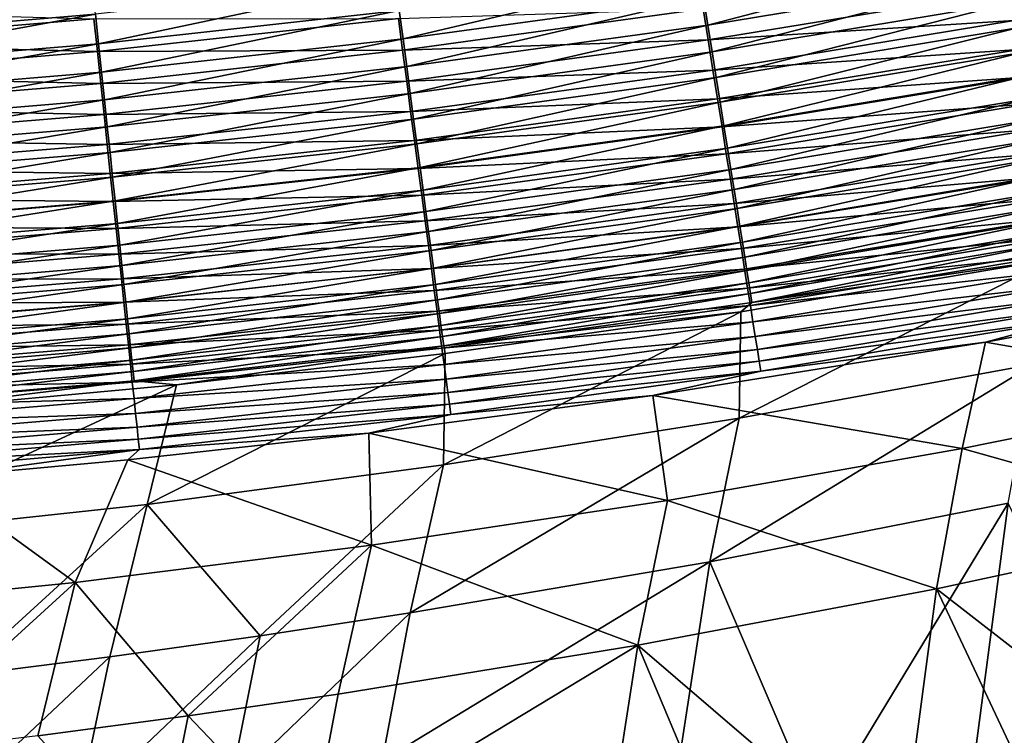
# Model space of a CAD drawing. Header units: metres. Extents: x 0 to 1400, y -1400 to 0.
# Tile 97 of 256: x 716 to 758, y -1197 to -1167. Entities that reach past the tile are written whole.
import ezdxf

# ---------------------------------------------------------------- set-up
doc = ezdxf.new("R2010")
doc.units = ezdxf.units.M

msp = doc.modelspace()

# ---------------------------------------------------------------- linework, layer by layer
at = {"layer": 'None'}
for points in [[(745.413147, -1167.106445, -492.59433), (757.839966, -1163.854614, -493.442627), (745.227783, -1165.94043, -493.5159)], [(745.413147, -1167.106445, -492.59433), (758.05603, -1165.018677, -492.511749), (757.839966, -1163.854614, -493.442627)], [(732.562927, -1167.687622, -493.589874), (745.036377, -1164.736328, -494.386139), (732.403503, -1166.483032, -494.451141)], [(732.562927, -1167.687622, -493.589874), (745.227783, -1165.94043, -493.5159), (745.036377, -1164.736328, -494.386139)], [(706.914734, -1167.710205, -495.374115), (719.46051, -1165.376709, -496.064331), (706.81427, -1166.44043, -496.113342)], [(706.914734, -1167.710205, -495.374115), (719.595032, -1166.648682, -495.317047), (719.46051, -1165.376709, -496.064331)], [(719.726074, -1167.887817, -494.516602), (732.23938, -1165.24292, -495.260132), (719.595032, -1166.648682, -495.317047)], [(719.726074, -1167.887817, -494.516602), (732.403503, -1166.483032, -494.451141), (732.23938, -1165.24292, -495.260132)], [(745.413147, -1167.106445, -492.59433), (745.592102, -1168.2323, -491.622864), (758.05603, -1165.018677, -492.511749)], [(745.592102, -1168.2323, -491.622864), (758.264587, -1166.142212, -491.530609), (758.05603, -1165.018677, -492.511749)], [(758.085022, -1165.649658, -495.835968), (745.426819, -1167.732422, -495.91568), (745.21936, -1166.425537, -496.860443)], [(758.319336, -1166.913086, -494.825409), (745.426819, -1167.732422, -495.91568), (758.085022, -1165.649658, -495.835968)], [(732.717407, -1168.854736, -492.677673), (745.227783, -1165.94043, -493.5159), (732.562927, -1167.687622, -493.589874)], [(732.717407, -1168.854736, -492.677673), (745.413147, -1167.106445, -492.59433), (745.227783, -1165.94043, -493.5159)], [(745.592102, -1168.2323, -491.622864), (745.764404, -1169.316162, -490.603394), (758.264587, -1166.142212, -491.530609)], [(745.764404, -1169.316162, -490.603394), (758.465271, -1167.223145, -490.501099), (758.264587, -1166.142212, -491.530609)], [(719.535339, -1166.841309, -498.682861), (706.852295, -1167.898193, -498.736328), (706.741028, -1166.487427, -499.480377)], [(719.853455, -1169.092163, -493.664337), (732.403503, -1166.483032, -494.451141), (719.726074, -1167.887817, -494.516602)], [(719.853455, -1169.092163, -493.664337), (732.562927, -1167.687622, -493.589874), (732.403503, -1166.483032, -494.451141)], [(745.21936, -1166.425537, -496.860443), (732.543274, -1168.167725, -496.931183), (732.365417, -1166.821899, -497.809509)], [(745.426819, -1167.732422, -495.91568), (732.543274, -1168.167725, -496.931183), (745.21936, -1166.425537, -496.860443)], [(719.68103, -1168.221802, -497.87149), (706.852295, -1167.898193, -498.736328), (719.535339, -1166.841309, -498.682861)], [(707.012695, -1168.947632, -494.582275), (719.595032, -1166.648682, -495.317047), (706.914734, -1167.710205, -495.374115)], [(707.012695, -1168.947632, -494.582275), (719.726074, -1167.887817, -494.516602), (719.595032, -1166.648682, -495.317047)], [(732.365417, -1166.821899, -497.809509), (719.68103, -1168.221802, -497.87149), (719.535339, -1166.841309, -498.682861)], [(732.543274, -1168.167725, -496.931183), (719.68103, -1168.221802, -497.87149), (732.365417, -1166.821899, -497.809509)], [(745.426819, -1167.732422, -495.91568), (758.319336, -1166.913086, -494.825409), (745.627747, -1168.997925, -494.915192)], [(745.627747, -1168.997925, -494.915192), (758.319336, -1166.913086, -494.825409), (758.545471, -1168.132446, -493.760315)], [(732.717407, -1168.854736, -492.677673), (732.866577, -1169.982178, -491.716003), (745.413147, -1167.106445, -492.59433)], [(732.866577, -1169.982178, -491.716003), (745.592102, -1168.2323, -491.622864), (745.413147, -1167.106445, -492.59433)], [(745.764404, -1169.316162, -490.603394), (745.929688, -1170.356079, -489.537872), (758.465271, -1167.223145, -490.501099)], [(745.929688, -1170.356079, -489.537872), (758.657654, -1168.259766, -489.425232), (758.465271, -1167.223145, -490.501099)], [(719.976868, -1170.259399, -492.761597), (732.562927, -1167.687622, -493.589874), (719.853455, -1169.092163, -493.664337)], [(719.976868, -1170.259399, -492.761597), (732.717407, -1168.854736, -492.677673), (732.562927, -1167.687622, -493.589874)], [(732.543274, -1168.167725, -496.931183), (745.426819, -1167.732422, -495.91568), (732.716003, -1169.47522, -495.996124)], [(732.716003, -1169.47522, -495.996124), (745.426819, -1167.732422, -495.91568), (745.627747, -1168.997925, -494.915192)], [(706.852295, -1167.898193, -498.736328), (719.68103, -1168.221802, -497.87149), (706.960999, -1169.276367, -497.933716)], [(706.960999, -1169.276367, -497.933716), (719.68103, -1168.221802, -497.87149), (719.822937, -1169.566772, -497.002441)], [(707.10791, -1170.150757, -493.739075), (719.726074, -1167.887817, -494.516602), (707.012695, -1168.947632, -494.582275)], [(707.10791, -1170.150757, -493.739075), (719.853455, -1169.092163, -493.664337), (719.726074, -1167.887817, -494.516602)], [(719.68103, -1168.221802, -497.87149), (732.543274, -1168.167725, -496.931183), (719.822937, -1169.566772, -497.002441)], [(719.822937, -1169.566772, -497.002441), (732.543274, -1168.167725, -496.931183), (732.716003, -1169.47522, -495.996124)], [(732.866577, -1169.982178, -491.716003), (733.010315, -1171.067993, -490.706665), (745.592102, -1168.2323, -491.622864)], [(733.010315, -1171.067993, -490.706665), (745.764404, -1169.316162, -490.603394), (745.592102, -1168.2323, -491.622864)], [(745.627747, -1168.997925, -494.915192), (758.545471, -1168.132446, -493.760315), (745.821716, -1170.219849, -493.860596)], [(745.821716, -1170.219849, -493.860596), (758.545471, -1168.132446, -493.760315), (758.763, -1169.305542, -492.642761)], [(745.929688, -1170.356079, -489.537872), (746.087708, -1171.350342, -488.428223), (758.657654, -1168.259766, -489.425232)], [(746.087708, -1171.350342, -488.428223), (758.841492, -1169.250244, -488.304962), (758.657654, -1168.259766, -489.425232)], [(707.200195, -1171.317261, -492.845825), (719.853455, -1169.092163, -493.664337), (707.10791, -1170.150757, -493.739075)], [(707.200195, -1171.317261, -492.845825), (719.976868, -1170.259399, -492.761597), (719.853455, -1169.092163, -493.664337)], [(719.976868, -1170.259399, -492.761597), (720.096191, -1171.387573, -491.809753), (732.717407, -1168.854736, -492.677673)], [(720.096191, -1171.387573, -491.809753), (732.866577, -1169.982178, -491.716003), (732.717407, -1168.854736, -492.677673)], [(732.716003, -1169.47522, -495.996124), (745.627747, -1168.997925, -494.915192), (732.883423, -1170.741943, -495.005829)], [(732.883423, -1170.741943, -495.005829), (745.627747, -1168.997925, -494.915192), (745.821716, -1170.219849, -493.860596)], [(706.960999, -1169.276367, -497.933716), (719.822937, -1169.566772, -497.002441), (707.066956, -1170.619507, -497.073975)], [(719.822937, -1169.566772, -497.002441), (732.716003, -1169.47522, -495.996124), (719.960876, -1170.873901, -496.077148)], [(719.960876, -1170.873901, -496.077148), (732.716003, -1169.47522, -495.996124), (732.883423, -1170.741943, -495.005829)], [(733.010315, -1171.067993, -490.706665), (733.148254, -1172.110474, -489.651581), (745.764404, -1169.316162, -490.603394)], [(733.148254, -1172.110474, -489.651581), (745.929688, -1170.356079, -489.537872), (745.764404, -1169.316162, -490.603394)], [(745.821716, -1170.219849, -493.860596), (758.763, -1169.305542, -492.642761), (746.008423, -1171.396118, -492.753906)], [(746.008423, -1171.396118, -492.753906), (758.763, -1169.305542, -492.642761), (758.971619, -1170.430542, -491.474884)], [(746.087708, -1171.350342, -488.428223), (746.238159, -1172.297241, -487.276428), (758.841492, -1169.250244, -488.304962)], [(746.238159, -1172.297241, -487.276428), (759.016418, -1170.192749, -487.142334), (758.841492, -1169.250244, -488.304962)], [(707.066956, -1170.619507, -497.073975), (719.822937, -1169.566772, -497.002441), (719.960876, -1170.873901, -496.077148)], [(707.200195, -1171.317261, -492.845825), (707.289429, -1172.445068, -491.903931), (719.976868, -1170.259399, -492.761597)], [(707.289429, -1172.445068, -491.903931), (720.096191, -1171.387573, -491.809753), (719.976868, -1170.259399, -492.761597)], [(720.096191, -1171.387573, -491.809753), (720.211121, -1172.474487, -490.810669), (732.866577, -1169.982178, -491.716003)], [(720.211121, -1172.474487, -490.810669), (733.010315, -1171.067993, -490.706665), (732.866577, -1169.982178, -491.716003)], [(732.883423, -1170.741943, -495.005829), (745.821716, -1170.219849, -493.860596), (733.045044, -1171.965576, -493.961823)], [(733.045044, -1171.965576, -493.961823), (745.821716, -1170.219849, -493.860596), (746.008423, -1171.396118, -492.753906)], [(733.148254, -1172.110474, -489.651581), (733.280212, -1173.107788, -488.552704), (745.929688, -1170.356079, -489.537872)], [(733.280212, -1173.107788, -488.552704), (746.087708, -1171.350342, -488.428223), (745.929688, -1170.356079, -489.537872)], [(746.238159, -1172.297241, -487.276428), (746.380798, -1173.194702, -486.084412), (759.016418, -1170.192749, -487.142334)], [(746.380798, -1173.194702, -486.084412), (759.182068, -1171.085449, -485.939301), (759.016418, -1170.192749, -487.142334)], [(707.066956, -1170.619507, -497.073975), (719.960876, -1170.873901, -496.077148), (707.169983, -1171.925293, -496.158508)], [(719.960876, -1170.873901, -496.077148), (732.883423, -1170.741943, -495.005829), (720.094543, -1172.140869, -495.097107)], [(720.094543, -1172.140869, -495.097107), (732.883423, -1170.741943, -495.005829), (733.045044, -1171.965576, -493.961823)], [(758.971619, -1170.430542, -491.474884), (746.187622, -1172.52478, -491.597229), (746.008423, -1171.396118, -492.753906)], [(759.170898, -1171.505493, -490.258881), (746.187622, -1172.52478, -491.597229), (758.971619, -1170.430542, -491.474884)], [(707.169983, -1171.925293, -496.158508), (719.960876, -1170.873901, -496.077148), (720.094543, -1172.140869, -495.097107)], [(720.211121, -1172.474487, -490.810669), (720.321533, -1173.518677, -489.766144), (733.010315, -1171.067993, -490.706665)], [(720.321533, -1173.518677, -489.766144), (733.148254, -1172.110474, -489.651581), (733.010315, -1171.067993, -490.706665)], [(746.380798, -1173.194702, -486.084412), (746.51532, -1174.04126, -484.854187), (759.182068, -1171.085449, -485.939301)], [(746.51532, -1174.04126, -484.854187), (759.338135, -1171.926636, -484.697845), (759.182068, -1171.085449, -485.939301)], [(707.289429, -1172.445068, -491.903931), (707.375488, -1173.532471, -490.9151), (720.096191, -1171.387573, -491.809753)], [(707.375488, -1173.532471, -490.9151), (720.211121, -1172.474487, -490.810669), (720.096191, -1171.387573, -491.809753)], [(746.008423, -1171.396118, -492.753906), (733.200806, -1173.144043, -492.86615), (733.045044, -1171.965576, -493.961823)], [(746.187622, -1172.52478, -491.597229), (733.200806, -1173.144043, -492.86615), (746.008423, -1171.396118, -492.753906)], [(733.280212, -1173.107788, -488.552704), (733.406006, -1174.058228, -487.411865), (746.087708, -1171.350342, -488.428223)], [(733.406006, -1174.058228, -487.411865), (746.238159, -1172.297241, -487.276428), (746.087708, -1171.350342, -488.428223)], [(759.170898, -1171.505493, -490.258881), (746.358887, -1173.603882, -490.392731), (746.187622, -1172.52478, -491.597229)], [(759.360535, -1172.528442, -488.996887), (746.358887, -1173.603882, -490.392731), (759.170898, -1171.505493, -490.258881)], [(720.094543, -1172.140869, -495.097107), (707.269836, -1173.191406, -495.188751), (707.169983, -1171.925293, -496.158508)], [(733.045044, -1171.965576, -493.961823), (720.223755, -1173.365112, -494.063782), (720.094543, -1172.140869, -495.097107)], [(733.200806, -1173.144043, -492.86615), (720.223755, -1173.365112, -494.063782), (733.045044, -1171.965576, -493.961823)], [(746.51532, -1174.04126, -484.854187), (746.641418, -1174.834961, -483.587646), (759.338135, -1171.926636, -484.697845)], [(746.641418, -1174.834961, -483.587646), (759.484253, -1172.714355, -483.420013), (759.338135, -1171.926636, -484.697845)], [(720.223755, -1173.365112, -494.063782), (707.269836, -1173.191406, -495.188751), (720.094543, -1172.140869, -495.097107)], [(720.321533, -1173.518677, -489.766144), (720.427246, -1174.518311, -488.67807), (733.148254, -1172.110474, -489.651581)], [(720.427246, -1174.518311, -488.67807), (733.280212, -1173.107788, -488.552704), (733.148254, -1172.110474, -489.651581)], [(733.406006, -1174.058228, -487.411865), (733.52533, -1174.959961, -486.231049), (746.238159, -1172.297241, -487.276428)], [(733.52533, -1174.959961, -486.231049), (746.380798, -1173.194702, -486.084412), (746.238159, -1172.297241, -487.276428)], [(707.375488, -1173.532471, -490.9151), (707.458191, -1174.577637, -489.881195), (720.211121, -1172.474487, -490.810669)], [(707.458191, -1174.577637, -489.881195), (720.321533, -1173.518677, -489.766144), (720.211121, -1172.474487, -490.810669)], [(746.187622, -1172.52478, -491.597229), (733.350281, -1174.275391, -491.720825), (733.200806, -1173.144043, -492.86615)], [(746.358887, -1173.603882, -490.392731), (733.350281, -1174.275391, -491.720825), (746.187622, -1172.52478, -491.597229)], [(759.360535, -1172.528442, -488.996887), (746.522034, -1174.63147, -489.142517), (746.358887, -1173.603882, -490.392731)], [(759.540161, -1173.497314, -487.691071), (746.522034, -1174.63147, -489.142517), (759.360535, -1172.528442, -488.996887)], [(746.641418, -1174.834961, -483.587646), (746.758911, -1175.574097, -482.286957), (759.484253, -1172.714355, -483.420013)], [(746.758911, -1175.574097, -482.286957), (759.620178, -1173.447144, -482.107941), (759.484253, -1172.714355, -483.420013)], [(720.223755, -1173.365112, -494.063782), (707.366333, -1174.415527, -494.166199), (707.269836, -1173.191406, -495.188751)], [(733.200806, -1173.144043, -492.86615), (720.348206, -1174.544922, -492.979187), (720.223755, -1173.365112, -494.063782)], [(733.350281, -1174.275391, -491.720825), (720.348206, -1174.544922, -492.979187), (733.200806, -1173.144043, -492.86615)], [(720.427246, -1174.518311, -488.67807), (720.528076, -1175.47168, -487.54834), (733.280212, -1173.107788, -488.552704)], [(720.528076, -1175.47168, -487.54834), (733.406006, -1174.058228, -487.411865), (733.280212, -1173.107788, -488.552704)], [(733.52533, -1174.959961, -486.231049), (733.638, -1175.811157, -485.012146), (746.380798, -1173.194702, -486.084412)], [(733.638, -1175.811157, -485.012146), (746.51532, -1174.04126, -484.854187), (746.380798, -1173.194702, -486.084412)], [(720.348206, -1174.544922, -492.979187), (707.366333, -1174.415527, -494.166199), (720.223755, -1173.365112, -494.063782)], [(707.458191, -1174.577637, -489.881195), (707.537415, -1175.578735, -488.804047), (720.321533, -1173.518677, -489.766144)], [(707.537415, -1175.578735, -488.804047), (720.427246, -1174.518311, -488.67807), (720.321533, -1173.518677, -489.766144)], [(746.358887, -1173.603882, -490.392731), (733.493286, -1175.357788, -490.527954), (733.350281, -1174.275391, -491.720825)], [(746.522034, -1174.63147, -489.142517), (733.493286, -1175.357788, -490.527954), (746.358887, -1173.603882, -490.392731)], [(746.522034, -1174.63147, -489.142517), (759.540161, -1173.497314, -487.691071), (746.676636, -1175.605591, -487.848663)], [(746.676636, -1175.605591, -487.848663), (759.540161, -1173.497314, -487.691071), (759.709351, -1174.410156, -486.343628)], [(746.758911, -1175.574097, -482.286957), (746.867432, -1176.257446, -480.954956), (759.620178, -1173.447144, -482.107941)], [(746.867432, -1176.257446, -480.954956), (759.745605, -1174.123535, -480.764587), (759.620178, -1173.447144, -482.107941)], [(720.528076, -1175.47168, -487.54834), (720.623779, -1176.376831, -486.378815), (733.406006, -1174.058228, -487.411865)], [(720.623779, -1176.376831, -486.378815), (733.52533, -1174.959961, -486.231049), (733.406006, -1174.058228, -487.411865)], [(733.638, -1175.811157, -485.012146), (733.743713, -1176.610107, -483.75708), (746.51532, -1174.04126, -484.854187)], [(733.743713, -1176.610107, -483.75708), (746.641418, -1174.834961, -483.587646), (746.51532, -1174.04126, -484.854187)], [(720.348206, -1174.544922, -492.979187), (707.459412, -1175.595703, -493.092743), (707.366333, -1174.415527, -494.166199)], [(733.350281, -1174.275391, -491.720825), (720.467834, -1175.678223, -491.845306), (720.348206, -1174.544922, -492.979187)], [(733.493286, -1175.357788, -490.527954), (720.467834, -1175.678223, -491.845306), (733.350281, -1174.275391, -491.720825)], [(759.709351, -1174.410156, -486.343628), (746.822449, -1176.524292, -486.513336), (746.676636, -1175.605591, -487.848663)], [(759.867798, -1175.265137, -484.956696), (746.822449, -1176.524292, -486.513336), (759.709351, -1174.410156, -486.343628)], [(746.867432, -1176.257446, -480.954956), (746.96698, -1176.884155, -479.594757), (759.745605, -1174.123535, -480.764587)], [(759.745605, -1174.123535, -480.764587), (746.96698, -1176.884155, -479.594757), (759.860413, -1174.742676, -479.393036)], [(720.467834, -1175.678223, -491.845306), (707.459412, -1175.595703, -493.092743), (720.348206, -1174.544922, -492.979187)], [(707.537415, -1175.578735, -488.804047), (707.612976, -1176.53418, -487.685486), (720.427246, -1174.518311, -488.67807)], [(707.612976, -1176.53418, -487.685486), (720.528076, -1175.47168, -487.54834), (720.427246, -1174.518311, -488.67807)], [(733.493286, -1175.357788, -490.527954), (746.522034, -1174.63147, -489.142517), (733.629578, -1176.389282, -489.289612)], [(733.629578, -1176.389282, -489.289612), (746.522034, -1174.63147, -489.142517), (746.676636, -1175.605591, -487.848663)], [(733.743713, -1176.610107, -483.75708), (733.842285, -1177.355225, -482.467896), (746.641418, -1174.834961, -483.587646)], [(733.842285, -1177.355225, -482.467896), (746.758911, -1175.574097, -482.286957), (746.641418, -1174.834961, -483.587646)], [(759.860413, -1174.742676, -479.393036), (746.96698, -1176.884155, -479.594757), (747.057312, -1177.452881, -478.209381)], [(759.860413, -1174.742676, -479.393036), (747.057312, -1177.452881, -478.209381), (759.964355, -1175.303345, -477.996429)], [(720.623779, -1176.376831, -486.378815), (720.714233, -1177.232178, -485.171387), (733.52533, -1174.959961, -486.231049)], [(720.714233, -1177.232178, -485.171387), (733.638, -1175.811157, -485.012146), (733.52533, -1174.959961, -486.231049)], [(759.867798, -1175.265137, -484.956696), (746.959167, -1177.38562, -485.138641), (746.822449, -1176.524292, -486.513336)], [(760.015198, -1176.060303, -483.532623), (746.959167, -1177.38562, -485.138641), (759.867798, -1175.265137, -484.956696)], [(759.964355, -1175.303345, -477.996429), (747.057312, -1177.452881, -478.209381), (747.138306, -1177.962646, -476.80188)], [(759.964355, -1175.303345, -477.996429), (747.138306, -1177.962646, -476.80188), (760.057251, -1175.804565, -476.57785)], [(707.459412, -1175.595703, -493.092743), (720.467834, -1175.678223, -491.845306), (707.548889, -1176.72998, -491.970367)], [(707.548889, -1176.72998, -491.970367), (720.467834, -1175.678223, -491.845306), (720.582275, -1176.763184, -490.664185)], [(707.612976, -1176.53418, -487.685486), (707.684814, -1177.442017, -486.527313), (720.528076, -1175.47168, -487.54834)], [(707.684814, -1177.442017, -486.527313), (720.623779, -1176.376831, -486.378815), (720.528076, -1175.47168, -487.54834)], [(720.467834, -1175.678223, -491.845306), (733.493286, -1175.357788, -490.527954), (720.582275, -1176.763184, -490.664185)], [(720.582275, -1176.763184, -490.664185), (733.493286, -1175.357788, -490.527954), (733.629578, -1176.389282, -489.289612)], [(746.676636, -1175.605591, -487.848663), (733.75885, -1177.36792, -488.007904), (733.629578, -1176.389282, -489.289612)], [(746.822449, -1176.524292, -486.513336), (733.75885, -1177.36792, -488.007904), (746.676636, -1175.605591, -487.848663)], [(733.842285, -1177.355225, -482.467896), (733.933594, -1178.045044, -481.147491), (746.758911, -1175.574097, -482.286957)], [(733.933594, -1178.045044, -481.147491), (746.867432, -1176.257446, -480.954956), (746.758911, -1175.574097, -482.286957)], [(720.714233, -1177.232178, -485.171387), (720.799194, -1178.035767, -483.927887), (733.638, -1175.811157, -485.012146)], [(720.799194, -1178.035767, -483.927887), (733.743713, -1176.610107, -483.75708), (733.638, -1175.811157, -485.012146)], [(760.015198, -1176.060303, -483.532623), (747.086426, -1178.187866, -483.726898), (746.959167, -1177.38562, -485.138641)], [(760.151184, -1176.794434, -482.074615), (747.086426, -1178.187866, -483.726898), (760.015198, -1176.060303, -483.532623)], [(760.057251, -1175.804565, -476.57785), (747.138306, -1177.962646, -476.80188), (747.209717, -1178.412354, -475.375305)], [(760.057251, -1175.804565, -476.57785), (747.209717, -1178.412354, -475.375305), (760.138855, -1176.245239, -475.140442)], [(707.684814, -1177.442017, -486.527313), (707.752747, -1178.300781, -485.331421), (720.623779, -1176.376831, -486.378815)], [(707.752747, -1178.300781, -485.331421), (720.714233, -1177.232178, -485.171387), (720.623779, -1176.376831, -486.378815)], [(733.629578, -1176.389282, -489.289612), (720.691467, -1177.797729, -489.437866), (720.582275, -1176.763184, -490.664185)], [(733.75885, -1177.36792, -488.007904), (720.691467, -1177.797729, -489.437866), (733.629578, -1176.389282, -489.289612)], [(746.822449, -1176.524292, -486.513336), (733.88092, -1178.291748, -486.684845), (733.75885, -1177.36792, -488.007904)], [(746.959167, -1177.38562, -485.138641), (733.88092, -1178.291748, -486.684845), (746.822449, -1176.524292, -486.513336)], [(733.933594, -1178.045044, -481.147491), (734.017456, -1178.678711, -479.798767), (746.867432, -1176.257446, -480.954956)], [(734.017456, -1178.678711, -479.798767), (746.96698, -1176.884155, -479.594757), (746.867432, -1176.257446, -480.954956)], [(760.138855, -1176.245239, -475.140442), (747.209717, -1178.412354, -475.375305), (747.271423, -1178.800903, -473.932709)], [(760.138855, -1176.245239, -475.140442), (747.271423, -1178.800903, -473.932709), (760.209045, -1176.624268, -473.687286)], [(720.582275, -1176.763184, -490.664185), (707.634583, -1177.816528, -490.801056), (707.548889, -1176.72998, -491.970367)], [(720.691467, -1177.797729, -489.437866), (707.634583, -1177.816528, -490.801056), (720.582275, -1176.763184, -490.664185)], [(720.799194, -1178.035767, -483.927887), (720.878601, -1178.786133, -482.650391), (733.743713, -1176.610107, -483.75708)], [(720.878601, -1178.786133, -482.650391), (733.842285, -1177.355225, -482.467896), (733.743713, -1176.610107, -483.75708)], [(734.017456, -1178.678711, -479.798767), (734.09375, -1179.255127, -478.424805), (746.96698, -1176.884155, -479.594757)], [(746.96698, -1176.884155, -479.594757), (734.09375, -1179.255127, -478.424805), (747.057312, -1177.452881, -478.209381)], [(759.888, -1176.989136, -472.230011), (746.728271, -1183.675537, -450.82962), (759.14679, -1181.39624, -450.873505)], [(759.888, -1176.989136, -472.230011), (746.804626, -1179.18811, -472.49115), (746.728271, -1183.675537, -450.82962)], [(747.271423, -1178.800903, -473.932709), (746.804626, -1179.18811, -472.49115), (759.888, -1176.989136, -472.230011)], [(747.086426, -1178.187866, -483.726898), (760.151184, -1176.794434, -482.074615), (747.204163, -1178.929565, -482.281219)], [(747.204163, -1178.929565, -482.281219), (760.151184, -1176.794434, -482.074615), (760.275635, -1177.466309, -480.58606)], [(760.209045, -1176.624268, -473.687286), (747.271423, -1178.800903, -473.932709), (759.888, -1176.989136, -472.230011)], [(707.752747, -1178.300781, -485.331421), (707.816589, -1179.108521, -484.099609), (720.714233, -1177.232178, -485.171387)], [(707.816589, -1179.108521, -484.099609), (720.799194, -1178.035767, -483.927887), (720.714233, -1177.232178, -485.171387)], [(733.75885, -1177.36792, -488.007904), (720.795105, -1178.780151, -488.168365), (720.691467, -1177.797729, -489.437866)], [(733.88092, -1178.291748, -486.684845), (720.795105, -1178.780151, -488.168365), (733.75885, -1177.36792, -488.007904)], [(720.878601, -1178.786133, -482.650391), (720.952148, -1179.482056, -481.341644), (733.842285, -1177.355225, -482.467896)], [(720.952148, -1179.482056, -481.341644), (733.933594, -1178.045044, -481.147491), (733.842285, -1177.355225, -482.467896)], [(746.959167, -1177.38562, -485.138641), (733.995483, -1179.158936, -485.322571), (733.88092, -1178.291748, -486.684845)], [(747.086426, -1178.187866, -483.726898), (733.995483, -1179.158936, -485.322571), (746.959167, -1177.38562, -485.138641)], [(720.691467, -1177.797729, -489.437866), (707.71637, -1178.853516, -489.586823), (707.634583, -1177.816528, -490.801056)], [(720.795105, -1178.780151, -488.168365), (707.71637, -1178.853516, -489.586823), (720.691467, -1177.797729, -489.437866)], [(747.057312, -1177.452881, -478.209381), (734.09375, -1179.255127, -478.424805), (734.162292, -1179.773193, -477.028564)], [(747.057312, -1177.452881, -478.209381), (734.162292, -1179.773193, -477.028564), (747.138306, -1177.962646, -476.80188)], [(760.275635, -1177.466309, -480.58606), (747.312073, -1179.609619, -480.804932), (747.204163, -1178.929565, -482.281219)], [(760.388367, -1178.074829, -479.070313), (747.312073, -1179.609619, -480.804932), (760.275635, -1177.466309, -480.58606)], [(707.816589, -1179.108521, -484.099609), (707.876343, -1179.863525, -482.833862), (720.799194, -1178.035767, -483.927887)], [(707.876343, -1179.863525, -482.833862), (720.878601, -1178.786133, -482.650391), (720.799194, -1178.035767, -483.927887)], [(720.952148, -1179.482056, -481.341644), (721.019897, -1180.122314, -480.004608), (733.933594, -1178.045044, -481.147491)], [(721.019897, -1180.122314, -480.004608), (734.017456, -1178.678711, -479.798767), (733.933594, -1178.045044, -481.147491)], [(733.995483, -1179.158936, -485.322571), (747.086426, -1178.187866, -483.726898), (734.102356, -1179.967529, -483.923309)], [(734.102356, -1179.967529, -483.923309), (747.086426, -1178.187866, -483.726898), (747.204163, -1178.929565, -482.281219)], [(747.138306, -1177.962646, -476.80188), (734.162292, -1179.773193, -477.028564), (734.222961, -1180.231689, -475.613068)], [(747.138306, -1177.962646, -476.80188), (734.222961, -1180.231689, -475.613068), (747.209717, -1178.412354, -475.375305)], [(747.409973, -1180.226807, -479.301331), (747.312073, -1179.609619, -480.804932), (760.388367, -1178.074829, -479.070313)], [(760.388367, -1178.074829, -479.070313), (760.489075, -1178.618774, -477.530731), (747.409973, -1180.226807, -479.301331)], [(733.88092, -1178.291748, -486.684845), (720.893066, -1179.708496, -486.857727), (720.795105, -1178.780151, -488.168365)], [(733.995483, -1179.158936, -485.322571), (720.893066, -1179.708496, -486.857727), (733.88092, -1178.291748, -486.684845)], [(747.209717, -1178.412354, -475.375305), (734.222961, -1180.231689, -475.613068), (734.275574, -1180.629639, -474.181244)], [(747.209717, -1178.412354, -475.375305), (734.275574, -1180.629639, -474.181244), (747.271423, -1178.800903, -473.932709)], [(760.489075, -1178.618774, -477.530731), (747.497742, -1180.780151, -477.773743), (747.409973, -1180.226807, -479.301331)], [(747.497742, -1180.780151, -477.773743), (760.489075, -1178.618774, -477.530731), (760.577576, -1179.097046, -475.970703)], [(757.111267, -1180.473755, -472.878418), (768.713806, -1178.306396, -472.63028), (768.514038, -1182.449463, -451.539429)], [(768.713806, -1178.306396, -472.63028), (757.111267, -1180.473755, -472.878418), (760.653687, -1179.508423, -474.393585)], [(720.795105, -1178.780151, -488.168365), (707.794067, -1179.838989, -488.32962), (707.71637, -1178.853516, -489.586823)], [(720.893066, -1179.708496, -486.857727), (707.794067, -1179.838989, -488.32962), (720.795105, -1178.780151, -488.168365)], [(707.876343, -1179.863525, -482.833862), (707.931763, -1180.564819, -481.536926), (720.878601, -1178.786133, -482.650391)], [(707.931763, -1180.564819, -481.536926), (720.952148, -1179.482056, -481.341644), (720.878601, -1178.786133, -482.650391)], [(721.019897, -1180.122314, -480.004608), (721.081604, -1180.705933, -478.642212), (734.017456, -1178.678711, -479.798767)], [(721.081604, -1180.705933, -478.642212), (734.09375, -1179.255127, -478.424805), (734.017456, -1178.678711, -479.798767)], [(747.204163, -1178.929565, -482.281219), (734.201294, -1180.716309, -482.490143), (734.102356, -1179.967529, -483.923309)], [(747.312073, -1179.609619, -480.804932), (734.201294, -1180.716309, -482.490143), (747.204163, -1178.929565, -482.281219)], [(747.271423, -1178.800903, -473.932709), (734.275574, -1180.629639, -474.181244), (746.804626, -1179.18811, -472.49115)], [(707.931763, -1180.564819, -481.536926), (707.982849, -1181.211182, -480.21167), (720.952148, -1179.482056, -481.341644)], [(707.982849, -1181.211182, -480.21167), (721.019897, -1180.122314, -480.004608), (720.952148, -1179.482056, -481.341644)], [(720.893066, -1179.708496, -486.857727), (733.995483, -1179.158936, -485.322571), (720.985107, -1180.580688, -485.507965)], [(720.985107, -1180.580688, -485.507965), (733.995483, -1179.158936, -485.322571), (734.102356, -1179.967529, -483.923309)], [(734.09375, -1179.255127, -478.424805), (721.081604, -1180.705933, -478.642212), (721.137207, -1181.231689, -477.257385)], [(734.09375, -1179.255127, -478.424805), (721.137207, -1181.231689, -477.257385), (734.162292, -1179.773193, -477.028564)], [(746.804626, -1179.18811, -472.49115), (734.26947, -1185.645996, -450.785461), (746.728271, -1183.675537, -450.82962)], [(746.804626, -1179.18811, -472.49115), (734.339478, -1180.949829, -472.742004), (734.26947, -1185.645996, -450.785461)], [(734.275574, -1180.629639, -474.181244), (734.339478, -1180.949829, -472.742004), (746.804626, -1179.18811, -472.49115)], [(747.575195, -1181.268188, -476.225464), (747.497742, -1180.780151, -477.773743), (760.577576, -1179.097046, -475.970703)], [(760.577576, -1179.097046, -475.970703), (760.653687, -1179.508423, -474.393585), (747.575195, -1181.268188, -476.225464)], [(707.794067, -1179.838989, -488.32962), (720.893066, -1179.708496, -486.857727), (707.867493, -1180.770996, -487.031464)], [(707.867493, -1180.770996, -487.031464), (720.893066, -1179.708496, -486.857727), (720.985107, -1180.580688, -485.507965)], [(734.162292, -1179.773193, -477.028564), (721.137207, -1181.231689, -477.257385), (721.186584, -1181.69873, -475.853088)], [(734.162292, -1179.773193, -477.028564), (721.186584, -1181.69873, -475.853088), (734.222961, -1180.231689, -475.613068)], [(747.312073, -1179.609619, -480.804932), (734.292114, -1181.404053, -481.026306), (734.201294, -1180.716309, -482.490143)], [(734.292114, -1181.404053, -481.026306), (747.312073, -1179.609619, -480.804932), (747.409973, -1180.226807, -479.301331)], [(760.653687, -1179.508423, -474.393585), (747.64209, -1181.690063, -474.659821), (747.575195, -1181.268188, -476.225464)], [(760.653687, -1179.508423, -474.393585), (757.111267, -1180.473755, -472.878418), (747.64209, -1181.690063, -474.659821)], [(707.982849, -1181.211182, -480.21167), (708.029541, -1181.801636, -478.860992), (721.019897, -1180.122314, -480.004608)], [(708.029541, -1181.801636, -478.860992), (721.081604, -1180.705933, -478.642212), (721.019897, -1180.122314, -480.004608)], [(734.102356, -1179.967529, -483.923309), (721.071045, -1181.39502, -484.121338), (720.985107, -1180.580688, -485.507965)], [(734.201294, -1180.716309, -482.490143), (721.071045, -1181.39502, -484.121338), (734.102356, -1179.967529, -483.923309)], [(734.222961, -1180.231689, -475.613068), (721.186584, -1181.69873, -475.853088), (721.229614, -1182.105713, -474.432251)], [(734.222961, -1180.231689, -475.613068), (721.229614, -1182.105713, -474.432251), (734.275574, -1180.629639, -474.181244)], [(734.374756, -1182.029541, -479.535065), (734.292114, -1181.404053, -481.026306), (747.409973, -1180.226807, -479.301331)], [(747.409973, -1180.226807, -479.301331), (747.497742, -1180.780151, -477.773743), (734.374756, -1182.029541, -479.535065)], [(720.985107, -1180.580688, -485.507965), (707.936646, -1181.647583, -485.694366), (707.867493, -1180.770996, -487.031464)], [(721.071045, -1181.39502, -484.121338), (707.936646, -1181.647583, -485.694366), (720.985107, -1180.580688, -485.507965)], [(721.081604, -1180.705933, -478.642212), (708.029541, -1181.801636, -478.860992), (708.071655, -1182.334839, -477.487732)], [(721.081604, -1180.705933, -478.642212), (708.071655, -1182.334839, -477.487732), (721.137207, -1181.231689, -477.257385)], [(721.071045, -1181.39502, -484.121338), (734.201294, -1180.716309, -482.490143), (721.150757, -1182.150269, -482.700806)], [(734.201294, -1180.716309, -482.490143), (734.292114, -1181.404053, -481.026306), (721.150757, -1182.150269, -482.700806)], [(734.275574, -1180.629639, -474.181244), (721.229614, -1182.105713, -474.432251), (723.017151, -1182.27002, -472.97113)], [(723.017151, -1182.27002, -472.97113), (734.339478, -1180.949829, -472.742004), (734.275574, -1180.629639, -474.181244)], [(743.093018, -1182.716064, -473.181549), (757.111267, -1180.473755, -472.878418), (756.133362, -1184.94812, -451.519684)], [(757.111267, -1180.473755, -472.878418), (743.093018, -1182.716064, -473.181549), (747.64209, -1181.690063, -474.659821)], [(756.133362, -1184.94812, -451.519684), (757.111267, -1180.473755, -472.878418), (768.514038, -1182.449463, -451.539429)], [(734.339478, -1180.949829, -472.742004), (721.777161, -1187.305786, -450.741119), (734.26947, -1185.645996, -450.785461)], [(734.339478, -1180.949829, -472.742004), (723.017151, -1182.27002, -472.97113), (721.777161, -1187.305786, -450.741119)], [(747.497742, -1180.780151, -477.773743), (734.449036, -1182.591797, -478.019653), (734.374756, -1182.029541, -479.535065)], [(734.449036, -1182.591797, -478.019653), (747.497742, -1180.780151, -477.773743), (747.575195, -1181.268188, -476.225464)], [(721.071045, -1181.39502, -484.121338), (708.001221, -1182.467163, -484.320435), (707.936646, -1181.647583, -485.694366)], [(721.071045, -1181.39502, -484.121338), (721.150757, -1182.150269, -482.700806), (708.001221, -1182.467163, -484.320435)], [(721.137207, -1181.231689, -477.257385), (708.071655, -1182.334839, -477.487732), (708.109192, -1182.809937, -476.094818)], [(721.137207, -1181.231689, -477.257385), (708.109192, -1182.809937, -476.094818), (721.186584, -1181.69873, -475.853088)], [(721.150757, -1182.150269, -482.700806), (734.292114, -1181.404053, -481.026306), (721.22406, -1182.845215, -481.249573)], [(721.22406, -1182.845215, -481.249573), (734.292114, -1181.404053, -481.026306), (734.374756, -1182.029541, -479.535065)], [(734.514832, -1183.089478, -476.483307), (734.449036, -1182.591797, -478.019653), (747.575195, -1181.268188, -476.225464)], [(747.575195, -1181.268188, -476.225464), (747.64209, -1181.690063, -474.659821), (734.514832, -1183.089478, -476.483307)], [(759.14679, -1181.39624, -450.873505), (745.492432, -1189.727783, -422.548279), (758.071411, -1187.260742, -422.603729)], [(759.14679, -1181.39624, -450.873505), (746.728271, -1183.675537, -450.82962), (745.492432, -1189.727783, -422.548279)], [(721.186584, -1181.69873, -475.853088), (708.109192, -1182.809937, -476.094818), (708.142029, -1183.225708, -474.685089)], [(721.186584, -1181.69873, -475.853088), (708.142029, -1183.225708, -474.685089), (721.229614, -1182.105713, -474.432251)], [(747.64209, -1181.690063, -474.659821), (734.571899, -1183.521362, -474.929321), (734.514832, -1183.089478, -476.483307)], [(747.64209, -1181.690063, -474.659821), (743.093018, -1182.716064, -473.181549), (734.571899, -1183.521362, -474.929321)], [(721.150757, -1182.150269, -482.700806), (708.061218, -1183.228394, -482.912689), (708.001221, -1182.467163, -484.320435)], [(721.150757, -1182.150269, -482.700806), (721.22406, -1182.845215, -481.249573), (708.061218, -1183.228394, -482.912689)], [(721.229614, -1182.105713, -474.432251), (708.142029, -1183.225708, -474.685089), (710.821533, -1183.395142, -473.218842)], [(723.017151, -1182.27002, -472.97113), (709.257874, -1188.653687, -450.696686), (721.777161, -1187.305786, -450.741119)], [(723.017151, -1182.27002, -472.97113), (710.821533, -1183.395142, -473.218842), (709.257874, -1188.653687, -450.696686)], [(721.229614, -1182.105713, -474.432251), (710.821533, -1183.395142, -473.218842), (723.017151, -1182.27002, -472.97113)], [(721.290894, -1183.478638, -479.770844), (721.22406, -1182.845215, -481.249573), (734.374756, -1182.029541, -479.535065)], [(734.374756, -1182.029541, -479.535065), (734.449036, -1182.591797, -478.019653), (721.290894, -1183.478638, -479.770844)], [(734.449036, -1182.591797, -478.019653), (721.351135, -1184.049316, -478.267792), (721.290894, -1183.478638, -479.770844)], [(721.351135, -1184.049316, -478.267792), (734.449036, -1182.591797, -478.019653), (734.514832, -1183.089478, -476.483307)], [(731.122925, -1184.307129, -473.442535), (743.093018, -1182.716064, -473.181549), (743.706787, -1187.140015, -451.499573)], [(743.093018, -1182.716064, -473.181549), (731.122925, -1184.307129, -473.442535), (734.571899, -1183.521362, -474.929321)], [(743.706787, -1187.140015, -451.499573), (743.093018, -1182.716064, -473.181549), (756.133362, -1184.94812, -451.519684)], [(768.514038, -1182.449463, -451.539429), (767.585144, -1188.174316, -423.2901), (756.133362, -1184.94812, -451.519684)], [(721.22406, -1182.845215, -481.249573), (708.116455, -1183.929932, -481.474182), (708.061218, -1183.228394, -482.912689)], [(708.116455, -1183.929932, -481.474182), (721.22406, -1182.845215, -481.249573), (721.290894, -1183.478638, -479.770844)], [(721.404602, -1184.556274, -476.743591), (721.351135, -1184.049316, -478.267792), (734.514832, -1183.089478, -476.483307)], [(734.514832, -1183.089478, -476.483307), (734.571899, -1183.521362, -474.929321), (721.404602, -1184.556274, -476.743591)], [(708.166931, -1184.570679, -480.008118), (708.116455, -1183.929932, -481.474182), (721.290894, -1183.478638, -479.770844)], [(721.290894, -1183.478638, -479.770844), (721.351135, -1184.049316, -478.267792), (708.166931, -1184.570679, -480.008118)], [(734.571899, -1183.521362, -474.929321), (721.451233, -1184.998047, -475.201447), (721.404602, -1184.556274, -476.743591)], [(734.571899, -1183.521362, -474.929321), (731.122925, -1184.307129, -473.442535), (721.451233, -1184.998047, -475.201447)], [(721.351135, -1184.049316, -478.267792), (708.212524, -1185.149536, -478.517548), (708.166931, -1184.570679, -480.008118)], [(708.212524, -1185.149536, -478.517548), (721.351135, -1184.049316, -478.267792), (721.404602, -1184.556274, -476.743591)], [(746.728271, -1183.675537, -450.82962), (732.869324, -1191.884521, -422.492554), (745.492432, -1189.727783, -422.548279)], [(746.728271, -1183.675537, -450.82962), (734.26947, -1185.645996, -450.785461), (732.869324, -1191.884521, -422.492554)], [(720.967834, -1185.424805, -473.664948), (731.122925, -1184.307129, -473.442535), (731.240356, -1189.023071, -451.479126)], [(731.122925, -1184.307129, -473.442535), (720.967834, -1185.424805, -473.664948), (721.451233, -1184.998047, -475.201447)], [(731.240356, -1189.023071, -451.479126), (731.122925, -1184.307129, -473.442535), (743.706787, -1187.140015, -451.499573)], [(708.253113, -1185.665161, -477.005646), (708.212524, -1185.149536, -478.517548), (721.404602, -1184.556274, -476.743591)], [(721.404602, -1184.556274, -476.743591), (721.451233, -1184.998047, -475.201447), (708.253113, -1185.665161, -477.005646)], [(721.451233, -1184.998047, -475.201447), (708.288635, -1186.116455, -475.475494), (708.253113, -1185.665161, -477.005646)], [(721.451233, -1184.998047, -475.201447), (712.659363, -1186.181641, -473.847382), (708.288635, -1186.116455, -475.475494)], [(721.451233, -1184.998047, -475.201447), (720.967834, -1185.424805, -473.664948), (712.659363, -1186.181641, -473.847382)], [(756.133362, -1184.94812, -451.519684), (755.048645, -1190.860229, -423.259003), (743.706787, -1187.140015, -451.499573)], [(767.585144, -1188.174316, -423.2901), (755.048645, -1190.860229, -423.259003), (756.133362, -1184.94812, -451.519684)], [(712.659363, -1186.181641, -473.847382), (720.967834, -1185.424805, -473.664948), (718.739868, -1190.594971, -451.458344)], [(718.739868, -1190.594971, -451.458344), (720.967834, -1185.424805, -473.664948), (731.240356, -1189.023071, -451.479126)], [(734.26947, -1185.645996, -450.785461), (721.777161, -1187.305786, -450.741119), (726.543335, -1192.845825, -422.46463)], [(734.26947, -1185.645996, -450.785461), (726.543335, -1192.845825, -422.46463), (732.869324, -1191.884521, -422.492554)], [(706.211304, -1191.853516, -451.437164), (712.659363, -1186.181641, -473.847382), (718.739868, -1190.594971, -451.458344)], [(721.777161, -1187.305786, -450.741119), (709.257874, -1188.653687, -450.696686), (713.866577, -1194.533447, -422.408722)], [(713.866577, -1194.533447, -422.408722), (720.208801, -1193.728882, -422.436676), (721.777161, -1187.305786, -450.741119)], [(721.777161, -1187.305786, -450.741119), (720.208801, -1193.728882, -422.436676), (726.543335, -1192.845825, -422.46463)], [(743.706787, -1187.140015, -451.499573), (742.462341, -1193.238403, -423.2276), (731.240356, -1189.023071, -451.479126)], [(755.048645, -1190.860229, -423.259003), (742.462341, -1193.238403, -423.2276), (743.706787, -1187.140015, -451.499573)], [(758.071411, -1187.260742, -422.603729), (745.492432, -1189.727783, -422.548279), (750.079224, -1200.437378, -366.166595)], [(750.079224, -1200.437378, -366.166595), (756.521729, -1198.97168, -366.202637), (758.071411, -1187.260742, -422.603729)], [(758.071411, -1187.260742, -422.603729), (756.521729, -1198.97168, -366.202637), (762.949097, -1197.428955, -366.238556)], [(767.585144, -1188.174316, -423.2901), (766.321716, -1199.619263, -366.838135), (755.048645, -1190.860229, -423.259003)], [(731.240356, -1189.023071, -451.479126), (723.50238, -1196.2229, -423.179932), (718.739868, -1190.594971, -451.458344)], [(731.240356, -1189.023071, -451.479126), (729.832153, -1195.306274, -423.195892), (723.50238, -1196.2229, -423.179932)], [(742.462341, -1193.238403, -423.2276), (729.832153, -1195.306274, -423.195892), (731.240356, -1189.023071, -451.479126)], [(745.492432, -1189.727783, -422.548279), (732.869324, -1191.884521, -422.492554), (731.683777, -1198.115601, -394.254181)], [(743.622314, -1201.825684, -366.130463), (745.492432, -1189.727783, -422.548279), (731.683777, -1198.115601, -394.254181)], [(745.492432, -1189.727783, -422.548279), (743.622314, -1201.825684, -366.130463), (750.079224, -1200.437378, -366.166595)], [(706.211304, -1191.853516, -451.437164), (718.739868, -1190.594971, -451.458344), (710.817261, -1197.820313, -423.147797)], [(718.739868, -1190.594971, -451.458344), (717.163818, -1197.061157, -423.163879), (710.817261, -1197.820313, -423.147797)], [(723.50238, -1196.2229, -423.179932), (717.163818, -1197.061157, -423.163879), (718.739868, -1190.594971, -451.458344)], [(755.048645, -1190.860229, -423.259003), (753.475403, -1202.690918, -366.786652), (742.462341, -1193.238403, -423.2276)], [(759.906433, -1201.193359, -366.812408), (753.475403, -1202.690918, -366.786652), (755.048645, -1190.860229, -423.259003)], [(766.321716, -1199.619263, -366.838135), (759.906433, -1201.193359, -366.812408), (755.048645, -1190.860229, -423.259003)], [(732.869324, -1191.884521, -422.492554), (725.273621, -1199.171997, -394.221588), (731.683777, -1198.115601, -394.254181)], [(732.869324, -1191.884521, -422.492554), (726.543335, -1192.845825, -422.46463), (725.273621, -1199.171997, -394.221588)], [(726.543335, -1192.845825, -422.46463), (718.85376, -1200.149658, -394.188995), (725.273621, -1199.171997, -394.221588)], [(726.543335, -1192.845825, -422.46463), (720.208801, -1193.728882, -422.436676), (718.85376, -1200.149658, -394.188995)], [(742.462341, -1193.238403, -423.2276), (740.568909, -1205.454224, -366.735199), (728.635132, -1201.594238, -394.919647)], [(729.832153, -1195.306274, -423.195892), (742.462341, -1193.238403, -423.2276), (728.635132, -1201.594238, -394.919647)], [(747.029297, -1204.111328, -366.760925), (740.568909, -1205.454224, -366.735199), (742.462341, -1193.238403, -423.2276)], [(753.475403, -1202.690918, -366.786652), (747.029297, -1204.111328, -366.760925), (742.462341, -1193.238403, -423.2276)], [(720.208801, -1193.728882, -422.436676), (712.425049, -1201.048462, -394.156372), (718.85376, -1200.149658, -394.188995)], [(720.208801, -1193.728882, -422.436676), (713.866577, -1194.533447, -422.408722), (712.425049, -1201.048462, -394.156372)], [(729.832153, -1195.306274, -423.195892), (728.635132, -1201.594238, -394.919647), (723.50238, -1196.2229, -423.179932)], [(723.50238, -1196.2229, -423.179932), (722.221191, -1202.605469, -394.898468), (717.163818, -1197.061157, -423.163879)], [(723.50238, -1196.2229, -423.179932), (728.635132, -1201.594238, -394.919647), (722.221191, -1202.605469, -394.898468)]]:
    msp.add_3dface(points, dxfattribs=at)

doc.saveas('drawing.dxf')
